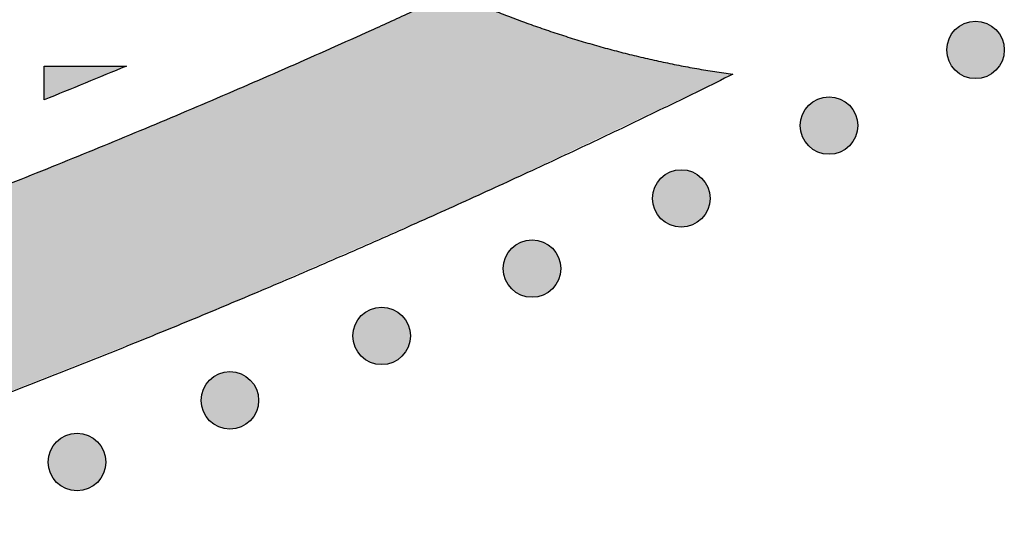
# Model space of a CAD drawing. Header units: millimetres. Extents: x -3873 to -97, y 912 to 4165.
# Tile 159 of 256: x -3134 to -3073, y 948 to 979. Entities that reach past the tile are written whole.
import ezdxf

# ---------------------------------------------------------------- set-up
doc = ezdxf.new("R2010")
doc.units = ezdxf.units.MM
doc.layers.add('pattern', color=7, linetype='Continuous', true_color=0x000000)

msp = doc.modelspace()

# ---------------------------------------------------------------- hatches: boundary and pattern name
at = {"layer": 'pattern'}
for points in [[(-3155.838, 947.787), (-3155.137, 948.641), (-3154.458, 949.515), (-3153.801, 950.409), (-3153.167, 951.323), (-3152.558, 952.255), (-3151.973, 953.204), (-3151.413, 954.169), (-3150.879, 955.15), (-3150.373, 956.144), (-3149.893, 957.152), (-3149.441, 958.172), (-3149.017, 959.203), (-3148.622, 960.243), (-3148.256, 961.292), (-3147.919, 962.348), (-3147.61, 963.41), (-3137.279, 967.317), (-3127.031, 971.441), (-3116.871, 975.78), (-3106.807, 980.329), (-3105.779, 979.873), (-3104.743, 979.435), (-3103.698, 979.015), (-3102.644, 978.613), (-3101.583, 978.23), (-3100.515, 977.866), (-3099.44, 977.522), (-3098.359, 977.196), (-3097.272, 976.89), (-3096.18, 976.604), (-3095.083, 976.338), (-3093.982, 976.091), (-3092.878, 975.865), (-3091.771, 975.658), (-3090.661, 975.472), (-3089.549, 975.305), (-3105.763, 967.602), (-3122.234, 960.439), (-3138.935, 953.831)], [(-3075.837, 975.557), (-3075.809, 975.529), (-3075.78, 975.502), (-3075.75, 975.476), (-3075.72, 975.449), (-3075.688, 975.423), (-3075.656, 975.398), (-3075.622, 975.374), (-3075.588, 975.35), (-3075.553, 975.326), (-3075.517, 975.303), (-3075.481, 975.281), (-3075.444, 975.26), (-3075.406, 975.24), (-3075.367, 975.22), (-3075.328, 975.201), (-3075.287, 975.183), (-3075.247, 975.166), (-3075.205, 975.15), (-3075.163, 975.135), (-3075.121, 975.121), (-3075.078, 975.108), (-3075.034, 975.096), (-3074.991, 975.085), (-3074.946, 975.075), (-3074.902, 975.066), (-3074.857, 975.059), (-3074.811, 975.052), (-3074.766, 975.047), (-3074.72, 975.043), (-3074.675, 975.04), (-3074.629, 975.038), (-3074.583, 975.037), (-3074.537, 975.038), (-3074.491, 975.04), (-3074.445, 975.043), (-3074.399, 975.047), (-3074.354, 975.052), (-3074.309, 975.059), (-3074.264, 975.066), (-3074.219, 975.075), (-3074.175, 975.085), (-3074.131, 975.096), (-3074.087, 975.108), (-3074.044, 975.121), (-3074.002, 975.135), (-3073.96, 975.15), (-3073.919, 975.166), (-3073.878, 975.183), (-3073.838, 975.201), (-3073.798, 975.22), (-3073.76, 975.24), (-3073.722, 975.26), (-3073.684, 975.282), (-3073.648, 975.304), (-3073.612, 975.326), (-3073.577, 975.35), (-3073.543, 975.374), (-3073.51, 975.398), (-3073.478, 975.424), (-3073.446, 975.449), (-3073.415, 975.476), (-3073.385, 975.502), (-3073.356, 975.53), (-3073.328, 975.557), (-3073.301, 975.585), (-3073.273, 975.614), (-3073.247, 975.644), (-3073.22, 975.675), (-3073.195, 975.707), (-3073.169, 975.739), (-3073.145, 975.772), (-3073.121, 975.806), (-3073.097, 975.841), (-3073.075, 975.877), (-3073.053, 975.914), (-3073.031, 975.951), (-3073.011, 975.989), (-3072.991, 976.028), (-3072.972, 976.067), (-3072.954, 976.107), (-3072.937, 976.148), (-3072.921, 976.189), (-3072.906, 976.231), (-3072.892, 976.274), (-3072.879, 976.317), (-3072.867, 976.36), (-3072.856, 976.404), (-3072.846, 976.448), (-3072.837, 976.493), (-3072.83, 976.538), (-3072.823, 976.583), (-3072.818, 976.629), (-3072.814, 976.674), (-3072.811, 976.72), (-3072.809, 976.766), (-3072.809, 976.812), (-3072.809, 976.858), (-3072.811, 976.904), (-3072.814, 976.949), (-3072.818, 976.995), (-3072.823, 977.04), (-3072.83, 977.086), (-3072.837, 977.131), (-3072.846, 977.175), (-3072.856, 977.22), (-3072.867, 977.264), (-3072.879, 977.307), (-3072.892, 977.35), (-3072.906, 977.392), (-3072.921, 977.434), (-3072.938, 977.476), (-3072.955, 977.516), (-3072.972, 977.557), (-3072.991, 977.596), (-3073.011, 977.635), (-3073.032, 977.673), (-3073.053, 977.71), (-3073.075, 977.746), (-3073.098, 977.782), (-3073.121, 977.817), (-3073.145, 977.851), (-3073.17, 977.885), (-3073.195, 977.917), (-3073.221, 977.949), (-3073.247, 977.979), (-3073.274, 978.009), (-3073.301, 978.038), (-3073.328, 978.066), (-3073.356, 978.094), (-3073.386, 978.121), (-3073.415, 978.148), (-3073.446, 978.174), (-3073.478, 978.2), (-3073.51, 978.225), (-3073.543, 978.25), (-3073.578, 978.274), (-3073.613, 978.297), (-3073.648, 978.32), (-3073.685, 978.342), (-3073.722, 978.363), (-3073.76, 978.384), (-3073.799, 978.403), (-3073.838, 978.422), (-3073.878, 978.44), (-3073.919, 978.457), (-3073.96, 978.473), (-3074.002, 978.488), (-3074.045, 978.502), (-3074.088, 978.515), (-3074.131, 978.528), (-3074.175, 978.538), (-3074.219, 978.548), (-3074.264, 978.557), (-3074.309, 978.565), (-3074.354, 978.571), (-3074.4, 978.576), (-3074.445, 978.581), (-3074.491, 978.584), (-3074.537, 978.585), (-3074.583, 978.586), (-3074.629, 978.585), (-3074.675, 978.584), (-3074.721, 978.581), (-3074.766, 978.576), (-3074.812, 978.571), (-3074.857, 978.565), (-3074.902, 978.557), (-3074.947, 978.548), (-3074.991, 978.538), (-3075.035, 978.527), (-3075.078, 978.515), (-3075.121, 978.502), (-3075.164, 978.488), (-3075.206, 978.473), (-3075.247, 978.457), (-3075.288, 978.44), (-3075.328, 978.422), (-3075.367, 978.403), (-3075.406, 978.383), (-3075.444, 978.363), (-3075.481, 978.342), (-3075.518, 978.32), (-3075.553, 978.297), (-3075.588, 978.274), (-3075.622, 978.249), (-3075.656, 978.225), (-3075.688, 978.2), (-3075.72, 978.174), (-3075.751, 978.148), (-3075.78, 978.121), (-3075.809, 978.094), (-3075.838, 978.066), (-3075.865, 978.038), (-3075.892, 978.009), (-3075.919, 977.979), (-3075.945, 977.948), (-3075.971, 977.917), (-3075.996, 977.884), (-3076.021, 977.851), (-3076.045, 977.817), (-3076.068, 977.782), (-3076.091, 977.746), (-3076.113, 977.71), (-3076.134, 977.672), (-3076.155, 977.634), (-3076.175, 977.596), (-3076.193, 977.556), (-3076.211, 977.516), (-3076.228, 977.475), (-3076.244, 977.434), (-3076.26, 977.392), (-3076.274, 977.35), (-3076.287, 977.307), (-3076.299, 977.263), (-3076.31, 977.219), (-3076.32, 977.175), (-3076.328, 977.13), (-3076.336, 977.085), (-3076.342, 977.04), (-3076.348, 976.995), (-3076.352, 976.949), (-3076.355, 976.903), (-3076.357, 976.857), (-3076.357, 976.811), (-3076.357, 976.766), (-3076.355, 976.72), (-3076.352, 976.674), (-3076.348, 976.628), (-3076.342, 976.583), (-3076.336, 976.538), (-3076.328, 976.493), (-3076.319, 976.448), (-3076.31, 976.404), (-3076.299, 976.36), (-3076.287, 976.316), (-3076.274, 976.273), (-3076.259, 976.231), (-3076.244, 976.189), (-3076.228, 976.148), (-3076.211, 976.107), (-3076.193, 976.067), (-3076.174, 976.027), (-3076.155, 975.989), (-3076.134, 975.951), (-3076.113, 975.913), (-3076.091, 975.877), (-3076.068, 975.841), (-3076.045, 975.806), (-3076.021, 975.772), (-3075.996, 975.739), (-3075.971, 975.706), (-3075.945, 975.675), (-3075.919, 975.644), (-3075.892, 975.614), (-3075.865, 975.585)], [(-3132.007, 973.722), (-3132.007, 975.814), (-3126.934, 975.815)], [(-3084.866, 970.89), (-3084.838, 970.862), (-3084.809, 970.835), (-3084.779, 970.809), (-3084.748, 970.782), (-3084.717, 970.757), (-3084.684, 970.731), (-3084.651, 970.707), (-3084.617, 970.683), (-3084.582, 970.659), (-3084.546, 970.636), (-3084.51, 970.614), (-3084.472, 970.593), (-3084.434, 970.573), (-3084.396, 970.553), (-3084.356, 970.534), (-3084.316, 970.516), (-3084.275, 970.499), (-3084.234, 970.483), (-3084.192, 970.468), (-3084.15, 970.454), (-3084.107, 970.441), (-3084.063, 970.429), (-3084.019, 970.418), (-3083.975, 970.408), (-3083.93, 970.399), (-3083.885, 970.392), (-3083.84, 970.385), (-3083.795, 970.38), (-3083.749, 970.376), (-3083.703, 970.373), (-3083.657, 970.371), (-3083.611, 970.37), (-3083.565, 970.371), (-3083.52, 970.373), (-3083.474, 970.376), (-3083.428, 970.38), (-3083.383, 970.385), (-3083.337, 970.392), (-3083.292, 970.399), (-3083.248, 970.408), (-3083.204, 970.418), (-3083.16, 970.429), (-3083.116, 970.441), (-3083.073, 970.454), (-3083.031, 970.468), (-3082.989, 970.483), (-3082.947, 970.499), (-3082.907, 970.516), (-3082.867, 970.534), (-3082.827, 970.553), (-3082.788, 970.573), (-3082.75, 970.593), (-3082.713, 970.615), (-3082.677, 970.637), (-3082.641, 970.659), (-3082.606, 970.683), (-3082.572, 970.707), (-3082.539, 970.731), (-3082.506, 970.757), (-3082.475, 970.782), (-3082.444, 970.809), (-3082.414, 970.835), (-3082.385, 970.863), (-3082.357, 970.89), (-3082.329, 970.918), (-3082.302, 970.947), (-3082.275, 970.977), (-3082.249, 971.008), (-3082.223, 971.04), (-3082.198, 971.072), (-3082.174, 971.105), (-3082.149, 971.139), (-3082.126, 971.174), (-3082.103, 971.21), (-3082.081, 971.247), (-3082.06, 971.284), (-3082.04, 971.322), (-3082.02, 971.361), (-3082.001, 971.4), (-3081.983, 971.44), (-3081.966, 971.481), (-3081.95, 971.522), (-3081.935, 971.564), (-3081.921, 971.607), (-3081.908, 971.65), (-3081.896, 971.693), (-3081.885, 971.737), (-3081.875, 971.781), (-3081.866, 971.826), (-3081.858, 971.871), (-3081.852, 971.916), (-3081.847, 971.962), (-3081.843, 972.007), (-3081.84, 972.053), (-3081.838, 972.099), (-3081.837, 972.145), (-3081.838, 972.191), (-3081.84, 972.237), (-3081.843, 972.282), (-3081.847, 972.328), (-3081.852, 972.374), (-3081.859, 972.419), (-3081.866, 972.464), (-3081.875, 972.508), (-3081.885, 972.553), (-3081.896, 972.597), (-3081.908, 972.64), (-3081.921, 972.683), (-3081.935, 972.725), (-3081.95, 972.767), (-3081.966, 972.809), (-3081.983, 972.85), (-3082.001, 972.89), (-3082.02, 972.929), (-3082.04, 972.968), (-3082.06, 973.006), (-3082.081, 973.043), (-3082.103, 973.08), (-3082.126, 973.115), (-3082.15, 973.15), (-3082.174, 973.184), (-3082.198, 973.218), (-3082.224, 973.25), (-3082.249, 973.282), (-3082.276, 973.312), (-3082.302, 973.342), (-3082.329, 973.371), (-3082.357, 973.399), (-3082.385, 973.427), (-3082.414, 973.454), (-3082.444, 973.481), (-3082.475, 973.507), (-3082.506, 973.533), (-3082.539, 973.558), (-3082.572, 973.583), (-3082.606, 973.607), (-3082.641, 973.63), (-3082.677, 973.653), (-3082.713, 973.675), (-3082.751, 973.696), (-3082.789, 973.717), (-3082.827, 973.736), (-3082.867, 973.755), (-3082.907, 973.773), (-3082.948, 973.79), (-3082.989, 973.806), (-3083.031, 973.821), (-3083.073, 973.835), (-3083.116, 973.848), (-3083.16, 973.861), (-3083.204, 973.871), (-3083.248, 973.881), (-3083.293, 973.89), (-3083.338, 973.898), (-3083.383, 973.904), (-3083.428, 973.909), (-3083.474, 973.914), (-3083.52, 973.917), (-3083.566, 973.918), (-3083.612, 973.919), (-3083.658, 973.918), (-3083.703, 973.917), (-3083.749, 973.914), (-3083.795, 973.909), (-3083.84, 973.904), (-3083.886, 973.898), (-3083.931, 973.89), (-3083.975, 973.881), (-3084.02, 973.871), (-3084.063, 973.86), (-3084.107, 973.848), (-3084.15, 973.835), (-3084.192, 973.821), (-3084.234, 973.806), (-3084.276, 973.79), (-3084.316, 973.773), (-3084.356, 973.755), (-3084.396, 973.736), (-3084.435, 973.717), (-3084.473, 973.696), (-3084.51, 973.675), (-3084.546, 973.653), (-3084.582, 973.63), (-3084.617, 973.607), (-3084.651, 973.582), (-3084.684, 973.558), (-3084.717, 973.533), (-3084.748, 973.507), (-3084.779, 973.481), (-3084.809, 973.454), (-3084.838, 973.427), (-3084.866, 973.399), (-3084.894, 973.371), (-3084.921, 973.342), (-3084.948, 973.312), (-3084.974, 973.281), (-3085, 973.25), (-3085.025, 973.217), (-3085.05, 973.184), (-3085.074, 973.15), (-3085.097, 973.115), (-3085.12, 973.079), (-3085.142, 973.043), (-3085.163, 973.006), (-3085.184, 972.967), (-3085.203, 972.929), (-3085.222, 972.889), (-3085.24, 972.849), (-3085.257, 972.808), (-3085.273, 972.767), (-3085.288, 972.725), (-3085.302, 972.683), (-3085.315, 972.64), (-3085.327, 972.596), (-3085.338, 972.552), (-3085.348, 972.508), (-3085.357, 972.463), (-3085.365, 972.418), (-3085.371, 972.373), (-3085.376, 972.328), (-3085.381, 972.282), (-3085.383, 972.236), (-3085.385, 972.19), (-3085.386, 972.145), (-3085.385, 972.099), (-3085.383, 972.053), (-3085.38, 972.007), (-3085.376, 971.961), (-3085.371, 971.916), (-3085.365, 971.871), (-3085.357, 971.826), (-3085.348, 971.781), (-3085.338, 971.737), (-3085.327, 971.693), (-3085.315, 971.649), (-3085.302, 971.606), (-3085.288, 971.564), (-3085.273, 971.522), (-3085.257, 971.481), (-3085.24, 971.44), (-3085.222, 971.4), (-3085.203, 971.36), (-3085.183, 971.322), (-3085.163, 971.284), (-3085.142, 971.246), (-3085.12, 971.21), (-3085.097, 971.174), (-3085.073, 971.139), (-3085.049, 971.105), (-3085.025, 971.072), (-3084.999, 971.039), (-3084.974, 971.008), (-3084.947, 970.977), (-3084.921, 970.947), (-3084.894, 970.918)], [(-3093.98, 966.393), (-3093.952, 966.365), (-3093.923, 966.338), (-3093.893, 966.311), (-3093.863, 966.285), (-3093.831, 966.259), (-3093.799, 966.234), (-3093.765, 966.209), (-3093.731, 966.185), (-3093.696, 966.162), (-3093.661, 966.139), (-3093.624, 966.117), (-3093.587, 966.096), (-3093.549, 966.075), (-3093.51, 966.056), (-3093.471, 966.037), (-3093.43, 966.019), (-3093.39, 966.002), (-3093.348, 965.986), (-3093.306, 965.971), (-3093.264, 965.957), (-3093.221, 965.943), (-3093.178, 965.931), (-3093.134, 965.921), (-3093.089, 965.911), (-3093.045, 965.902), (-3093, 965.894), (-3092.954, 965.888), (-3092.909, 965.882), (-3092.863, 965.878), (-3092.818, 965.875), (-3092.772, 965.874), (-3092.726, 965.873), (-3092.68, 965.874), (-3092.634, 965.875), (-3092.588, 965.878), (-3092.543, 965.883), (-3092.497, 965.888), (-3092.452, 965.894), (-3092.407, 965.902), (-3092.362, 965.911), (-3092.318, 965.921), (-3092.274, 965.932), (-3092.231, 965.944), (-3092.188, 965.957), (-3092.145, 965.971), (-3092.103, 965.986), (-3092.062, 966.002), (-3092.021, 966.019), (-3091.981, 966.037), (-3091.942, 966.056), (-3091.903, 966.075), (-3091.865, 966.096), (-3091.828, 966.117), (-3091.791, 966.139), (-3091.755, 966.162), (-3091.72, 966.185), (-3091.686, 966.209), (-3091.653, 966.234), (-3091.621, 966.259), (-3091.589, 966.285), (-3091.558, 966.311), (-3091.528, 966.338), (-3091.499, 966.365), (-3091.471, 966.393), (-3091.444, 966.421), (-3091.416, 966.45), (-3091.39, 966.48), (-3091.364, 966.511), (-3091.338, 966.542), (-3091.313, 966.575), (-3091.288, 966.608), (-3091.264, 966.642), (-3091.24, 966.677), (-3091.218, 966.713), (-3091.196, 966.749), (-3091.174, 966.786), (-3091.154, 966.824), (-3091.134, 966.863), (-3091.115, 966.903), (-3091.097, 966.943), (-3091.08, 966.983), (-3091.064, 967.025), (-3091.049, 967.067), (-3091.035, 967.109), (-3091.022, 967.152), (-3091.01, 967.196), (-3090.999, 967.24), (-3090.989, 967.284), (-3090.98, 967.329), (-3090.973, 967.374), (-3090.966, 967.419), (-3090.961, 967.464), (-3090.957, 967.51), (-3090.954, 967.556), (-3090.952, 967.602), (-3090.952, 967.647), (-3090.952, 967.693), (-3090.954, 967.739), (-3090.957, 967.785), (-3090.961, 967.831), (-3090.966, 967.876), (-3090.973, 967.921), (-3090.981, 967.966), (-3090.989, 968.011), (-3090.999, 968.055), (-3091.01, 968.099), (-3091.022, 968.143), (-3091.035, 968.186), (-3091.049, 968.228), (-3091.064, 968.27), (-3091.081, 968.311), (-3091.098, 968.352), (-3091.116, 968.392), (-3091.134, 968.432), (-3091.154, 968.47), (-3091.175, 968.508), (-3091.196, 968.546), (-3091.218, 968.582), (-3091.241, 968.618), (-3091.264, 968.653), (-3091.288, 968.687), (-3091.313, 968.72), (-3091.338, 968.753), (-3091.364, 968.784), (-3091.39, 968.815), (-3091.417, 968.845), (-3091.444, 968.874), (-3091.471, 968.902), (-3091.5, 968.93), (-3091.529, 968.957), (-3091.558, 968.983), (-3091.589, 969.01), (-3091.621, 969.035), (-3091.653, 969.061), (-3091.687, 969.085), (-3091.721, 969.109), (-3091.756, 969.133), (-3091.791, 969.156), (-3091.828, 969.178), (-3091.865, 969.199), (-3091.903, 969.219), (-3091.942, 969.239), (-3091.981, 969.258), (-3092.021, 969.276), (-3092.062, 969.293), (-3092.103, 969.309), (-3092.145, 969.324), (-3092.188, 969.338), (-3092.231, 969.351), (-3092.274, 969.363), (-3092.318, 969.374), (-3092.362, 969.384), (-3092.407, 969.393), (-3092.452, 969.4), (-3092.497, 969.407), (-3092.543, 969.412), (-3092.588, 969.416), (-3092.634, 969.419), (-3092.68, 969.421), (-3092.726, 969.422), (-3092.772, 969.421), (-3092.818, 969.419), (-3092.864, 969.416), (-3092.909, 969.412), (-3092.955, 969.407), (-3093, 969.4), (-3093.045, 969.393), (-3093.09, 969.384), (-3093.134, 969.374), (-3093.178, 969.363), (-3093.221, 969.351), (-3093.264, 969.338), (-3093.307, 969.324), (-3093.349, 969.309), (-3093.39, 969.293), (-3093.431, 969.276), (-3093.471, 969.258), (-3093.51, 969.239), (-3093.549, 969.219), (-3093.587, 969.199), (-3093.624, 969.177), (-3093.661, 969.155), (-3093.696, 969.133), (-3093.731, 969.109), (-3093.766, 969.085), (-3093.799, 969.061), (-3093.831, 969.035), (-3093.863, 969.01), (-3093.894, 968.983), (-3093.923, 968.957), (-3093.952, 968.929), (-3093.981, 968.902), (-3094.008, 968.874), (-3094.035, 968.845), (-3094.062, 968.815), (-3094.088, 968.784), (-3094.114, 968.752), (-3094.139, 968.72), (-3094.164, 968.687), (-3094.188, 968.653), (-3094.211, 968.618), (-3094.234, 968.582), (-3094.256, 968.545), (-3094.277, 968.508), (-3094.298, 968.47), (-3094.318, 968.431), (-3094.336, 968.392), (-3094.354, 968.352), (-3094.371, 968.311), (-3094.387, 968.27), (-3094.403, 968.228), (-3094.417, 968.185), (-3094.43, 968.142), (-3094.442, 968.099), (-3094.453, 968.055), (-3094.463, 968.011), (-3094.471, 967.966), (-3094.479, 967.921), (-3094.485, 967.876), (-3094.491, 967.83), (-3094.495, 967.785), (-3094.498, 967.739), (-3094.5, 967.693), (-3094.5, 967.647), (-3094.5, 967.601), (-3094.498, 967.555), (-3094.495, 967.51), (-3094.491, 967.464), (-3094.485, 967.418), (-3094.479, 967.373), (-3094.471, 967.328), (-3094.463, 967.284), (-3094.453, 967.239), (-3094.442, 967.195), (-3094.43, 967.152), (-3094.417, 967.109), (-3094.402, 967.066), (-3094.387, 967.025), (-3094.371, 966.983), (-3094.354, 966.942), (-3094.336, 966.902), (-3094.317, 966.863), (-3094.298, 966.824), (-3094.277, 966.786), (-3094.256, 966.749), (-3094.234, 966.712), (-3094.211, 966.677), (-3094.188, 966.642), (-3094.164, 966.608), (-3094.139, 966.574), (-3094.114, 966.542), (-3094.088, 966.51), (-3094.062, 966.48), (-3094.035, 966.45), (-3094.008, 966.421)], [(-3103.177, 962.067), (-3103.149, 962.039), (-3103.12, 962.012), (-3103.09, 961.985), (-3103.059, 961.959), (-3103.028, 961.933), (-3102.995, 961.908), (-3102.962, 961.883), (-3102.928, 961.859), (-3102.893, 961.836), (-3102.857, 961.813), (-3102.821, 961.791), (-3102.784, 961.77), (-3102.746, 961.749), (-3102.707, 961.73), (-3102.667, 961.711), (-3102.627, 961.693), (-3102.587, 961.676), (-3102.545, 961.66), (-3102.503, 961.645), (-3102.461, 961.63), (-3102.418, 961.617), (-3102.374, 961.605), (-3102.331, 961.594), (-3102.286, 961.585), (-3102.242, 961.576), (-3102.197, 961.568), (-3102.151, 961.562), (-3102.106, 961.556), (-3102.06, 961.552), (-3102.014, 961.549), (-3101.969, 961.548), (-3101.923, 961.547), (-3101.877, 961.548), (-3101.831, 961.549), (-3101.785, 961.552), (-3101.739, 961.556), (-3101.694, 961.562), (-3101.649, 961.568), (-3101.604, 961.576), (-3101.559, 961.585), (-3101.515, 961.594), (-3101.471, 961.605), (-3101.427, 961.617), (-3101.384, 961.631), (-3101.342, 961.645), (-3101.3, 961.66), (-3101.259, 961.676), (-3101.218, 961.693), (-3101.178, 961.711), (-3101.138, 961.73), (-3101.1, 961.749), (-3101.062, 961.77), (-3101.024, 961.791), (-3100.988, 961.813), (-3100.952, 961.836), (-3100.917, 961.859), (-3100.883, 961.883), (-3100.85, 961.908), (-3100.817, 961.933), (-3100.786, 961.959), (-3100.755, 961.985), (-3100.725, 962.012), (-3100.696, 962.039), (-3100.668, 962.067), (-3100.641, 962.095), (-3100.613, 962.124), (-3100.587, 962.154), (-3100.56, 962.185), (-3100.535, 962.216), (-3100.509, 962.249), (-3100.485, 962.282), (-3100.461, 962.316), (-3100.437, 962.351), (-3100.415, 962.387), (-3100.393, 962.423), (-3100.371, 962.46), (-3100.351, 962.498), (-3100.331, 962.537), (-3100.312, 962.577), (-3100.294, 962.617), (-3100.277, 962.657), (-3100.261, 962.699), (-3100.246, 962.741), (-3100.232, 962.783), (-3100.219, 962.826), (-3100.207, 962.87), (-3100.196, 962.914), (-3100.186, 962.958), (-3100.177, 963.002), (-3100.17, 963.047), (-3100.163, 963.093), (-3100.158, 963.138), (-3100.154, 963.184), (-3100.151, 963.23), (-3100.149, 963.275), (-3100.148, 963.321), (-3100.149, 963.367), (-3100.151, 963.413), (-3100.154, 963.459), (-3100.158, 963.505), (-3100.163, 963.55), (-3100.17, 963.595), (-3100.177, 963.64), (-3100.186, 963.685), (-3100.196, 963.729), (-3100.207, 963.773), (-3100.219, 963.817), (-3100.232, 963.86), (-3100.246, 963.902), (-3100.261, 963.944), (-3100.277, 963.985), (-3100.294, 964.026), (-3100.312, 964.066), (-3100.331, 964.106), (-3100.351, 964.144), (-3100.371, 964.182), (-3100.393, 964.22), (-3100.415, 964.256), (-3100.437, 964.292), (-3100.461, 964.327), (-3100.485, 964.361), (-3100.51, 964.394), (-3100.535, 964.427), (-3100.561, 964.458), (-3100.587, 964.489), (-3100.614, 964.519), (-3100.641, 964.548), (-3100.668, 964.576), (-3100.696, 964.604), (-3100.725, 964.631), (-3100.755, 964.657), (-3100.786, 964.684), (-3100.818, 964.709), (-3100.85, 964.735), (-3100.883, 964.759), (-3100.918, 964.783), (-3100.952, 964.807), (-3100.988, 964.829), (-3101.025, 964.851), (-3101.062, 964.873), (-3101.1, 964.893), (-3101.139, 964.913), (-3101.178, 964.932), (-3101.218, 964.95), (-3101.259, 964.967), (-3101.3, 964.983), (-3101.342, 964.998), (-3101.385, 965.012), (-3101.428, 965.025), (-3101.471, 965.037), (-3101.515, 965.048), (-3101.559, 965.058), (-3101.604, 965.067), (-3101.649, 965.074), (-3101.694, 965.081), (-3101.74, 965.086), (-3101.785, 965.09), (-3101.831, 965.093), (-3101.877, 965.095), (-3101.923, 965.096), (-3101.969, 965.095), (-3102.015, 965.093), (-3102.061, 965.09), (-3102.106, 965.086), (-3102.152, 965.081), (-3102.197, 965.074), (-3102.242, 965.067), (-3102.286, 965.058), (-3102.331, 965.048), (-3102.375, 965.037), (-3102.418, 965.025), (-3102.461, 965.012), (-3102.504, 964.998), (-3102.546, 964.983), (-3102.587, 964.967), (-3102.628, 964.95), (-3102.668, 964.932), (-3102.707, 964.913), (-3102.746, 964.893), (-3102.784, 964.873), (-3102.821, 964.851), (-3102.858, 964.829), (-3102.893, 964.807), (-3102.928, 964.783), (-3102.962, 964.759), (-3102.996, 964.734), (-3103.028, 964.709), (-3103.06, 964.683), (-3103.09, 964.657), (-3103.12, 964.63), (-3103.149, 964.603), (-3103.178, 964.576), (-3103.205, 964.548), (-3103.232, 964.519), (-3103.259, 964.489), (-3103.285, 964.458), (-3103.311, 964.426), (-3103.336, 964.394), (-3103.361, 964.361), (-3103.385, 964.327), (-3103.408, 964.292), (-3103.431, 964.256), (-3103.453, 964.219), (-3103.474, 964.182), (-3103.495, 964.144), (-3103.514, 964.105), (-3103.533, 964.066), (-3103.551, 964.026), (-3103.568, 963.985), (-3103.584, 963.944), (-3103.599, 963.902), (-3103.614, 963.859), (-3103.627, 963.816), (-3103.639, 963.773), (-3103.65, 963.729), (-3103.659, 963.685), (-3103.668, 963.64), (-3103.676, 963.595), (-3103.682, 963.55), (-3103.688, 963.504), (-3103.692, 963.459), (-3103.695, 963.413), (-3103.696, 963.367), (-3103.697, 963.321), (-3103.696, 963.275), (-3103.695, 963.229), (-3103.692, 963.184), (-3103.688, 963.138), (-3103.682, 963.092), (-3103.676, 963.047), (-3103.668, 963.002), (-3103.659, 962.958), (-3103.65, 962.913), (-3103.639, 962.869), (-3103.627, 962.826), (-3103.613, 962.783), (-3103.599, 962.74), (-3103.584, 962.698), (-3103.568, 962.657), (-3103.551, 962.616), (-3103.533, 962.576), (-3103.514, 962.537), (-3103.495, 962.498), (-3103.474, 962.46), (-3103.453, 962.423), (-3103.431, 962.386), (-3103.408, 962.351), (-3103.385, 962.316), (-3103.361, 962.282), (-3103.336, 962.248), (-3103.311, 962.216), (-3103.285, 962.184), (-3103.259, 962.154), (-3103.232, 962.124), (-3103.205, 962.095)], [(-3112.453, 957.913), (-3112.425, 957.886), (-3112.396, 957.858), (-3112.366, 957.832), (-3112.336, 957.806), (-3112.304, 957.78), (-3112.272, 957.755), (-3112.238, 957.73), (-3112.204, 957.706), (-3112.169, 957.682), (-3112.134, 957.66), (-3112.097, 957.638), (-3112.06, 957.616), (-3112.022, 957.596), (-3111.983, 957.576), (-3111.944, 957.557), (-3111.904, 957.539), (-3111.863, 957.522), (-3111.821, 957.506), (-3111.78, 957.491), (-3111.737, 957.477), (-3111.694, 957.464), (-3111.651, 957.452), (-3111.607, 957.441), (-3111.562, 957.431), (-3111.518, 957.422), (-3111.473, 957.415), (-3111.428, 957.408), (-3111.382, 957.403), (-3111.336, 957.399), (-3111.291, 957.396), (-3111.245, 957.394), (-3111.199, 957.394), (-3111.153, 957.394), (-3111.107, 957.396), (-3111.061, 957.399), (-3111.016, 957.403), (-3110.97, 957.408), (-3110.925, 957.415), (-3110.88, 957.422), (-3110.835, 957.431), (-3110.791, 957.441), (-3110.747, 957.452), (-3110.704, 957.464), (-3110.661, 957.477), (-3110.618, 957.491), (-3110.576, 957.506), (-3110.535, 957.523), (-3110.494, 957.54), (-3110.454, 957.558), (-3110.415, 957.576), (-3110.376, 957.596), (-3110.338, 957.617), (-3110.301, 957.638), (-3110.264, 957.66), (-3110.228, 957.683), (-3110.193, 957.706), (-3110.159, 957.73), (-3110.126, 957.755), (-3110.094, 957.78), (-3110.062, 957.806), (-3110.031, 957.832), (-3110.001, 957.859), (-3109.972, 957.886), (-3109.944, 957.913), (-3109.917, 957.942), (-3109.89, 957.971), (-3109.863, 958), (-3109.837, 958.031), (-3109.811, 958.063), (-3109.786, 958.095), (-3109.761, 958.129), (-3109.737, 958.163), (-3109.713, 958.198), (-3109.691, 958.233), (-3109.669, 958.27), (-3109.647, 958.307), (-3109.627, 958.345), (-3109.607, 958.384), (-3109.588, 958.423), (-3109.571, 958.463), (-3109.553, 958.504), (-3109.537, 958.545), (-3109.522, 958.587), (-3109.508, 958.63), (-3109.495, 958.673), (-3109.483, 958.716), (-3109.472, 958.76), (-3109.462, 958.804), (-3109.453, 958.849), (-3109.446, 958.894), (-3109.439, 958.939), (-3109.434, 958.985), (-3109.43, 959.03), (-3109.427, 959.076), (-3109.425, 959.122), (-3109.425, 959.168), (-3109.425, 959.214), (-3109.427, 959.26), (-3109.43, 959.306), (-3109.434, 959.351), (-3109.439, 959.397), (-3109.446, 959.442), (-3109.454, 959.487), (-3109.462, 959.532), (-3109.472, 959.576), (-3109.483, 959.62), (-3109.495, 959.663), (-3109.508, 959.706), (-3109.522, 959.749), (-3109.538, 959.791), (-3109.554, 959.832), (-3109.571, 959.873), (-3109.589, 959.913), (-3109.607, 959.952), (-3109.627, 959.991), (-3109.648, 960.029), (-3109.669, 960.066), (-3109.691, 960.103), (-3109.714, 960.138), (-3109.737, 960.173), (-3109.761, 960.207), (-3109.786, 960.241), (-3109.811, 960.273), (-3109.837, 960.305), (-3109.863, 960.336), (-3109.89, 960.365), (-3109.917, 960.394), (-3109.944, 960.423), (-3109.973, 960.45), (-3110.002, 960.477), (-3110.031, 960.504), (-3110.062, 960.53), (-3110.094, 960.556), (-3110.126, 960.581), (-3110.16, 960.606), (-3110.194, 960.63), (-3110.229, 960.653), (-3110.264, 960.676), (-3110.301, 960.698), (-3110.338, 960.719), (-3110.376, 960.74), (-3110.415, 960.76), (-3110.454, 960.778), (-3110.494, 960.796), (-3110.535, 960.813), (-3110.576, 960.829), (-3110.618, 960.845), (-3110.661, 960.859), (-3110.704, 960.872), (-3110.747, 960.884), (-3110.791, 960.895), (-3110.836, 960.905), (-3110.88, 960.913), (-3110.925, 960.921), (-3110.97, 960.927), (-3111.016, 960.933), (-3111.061, 960.937), (-3111.107, 960.94), (-3111.153, 960.942), (-3111.199, 960.942), (-3111.245, 960.942), (-3111.291, 960.94), (-3111.337, 960.937), (-3111.382, 960.933), (-3111.428, 960.927), (-3111.473, 960.921), (-3111.518, 960.913), (-3111.563, 960.905), (-3111.607, 960.895), (-3111.651, 960.884), (-3111.694, 960.872), (-3111.737, 960.859), (-3111.78, 960.844), (-3111.822, 960.829), (-3111.863, 960.813), (-3111.904, 960.796), (-3111.944, 960.778), (-3111.983, 960.759), (-3112.022, 960.74), (-3112.06, 960.719), (-3112.097, 960.698), (-3112.134, 960.676), (-3112.17, 960.653), (-3112.204, 960.63), (-3112.239, 960.606), (-3112.272, 960.581), (-3112.304, 960.556), (-3112.336, 960.53), (-3112.367, 960.504), (-3112.396, 960.477), (-3112.426, 960.45), (-3112.454, 960.422), (-3112.481, 960.394), (-3112.508, 960.365), (-3112.535, 960.335), (-3112.561, 960.305), (-3112.587, 960.273), (-3112.612, 960.241), (-3112.637, 960.207), (-3112.661, 960.173), (-3112.684, 960.138), (-3112.707, 960.103), (-3112.729, 960.066), (-3112.75, 960.029), (-3112.771, 959.991), (-3112.791, 959.952), (-3112.809, 959.913), (-3112.827, 959.872), (-3112.844, 959.832), (-3112.86, 959.79), (-3112.876, 959.748), (-3112.89, 959.706), (-3112.903, 959.663), (-3112.915, 959.62), (-3112.926, 959.576), (-3112.936, 959.531), (-3112.944, 959.487), (-3112.952, 959.442), (-3112.958, 959.396), (-3112.964, 959.351), (-3112.968, 959.305), (-3112.971, 959.26), (-3112.973, 959.214), (-3112.973, 959.168), (-3112.973, 959.122), (-3112.971, 959.076), (-3112.968, 959.03), (-3112.964, 958.984), (-3112.958, 958.939), (-3112.952, 958.894), (-3112.944, 958.849), (-3112.936, 958.804), (-3112.926, 958.76), (-3112.915, 958.716), (-3112.903, 958.673), (-3112.89, 958.63), (-3112.875, 958.587), (-3112.86, 958.545), (-3112.844, 958.504), (-3112.827, 958.463), (-3112.809, 958.423), (-3112.79, 958.384), (-3112.771, 958.345), (-3112.75, 958.307), (-3112.729, 958.27), (-3112.707, 958.233), (-3112.684, 958.197), (-3112.661, 958.162), (-3112.637, 958.128), (-3112.612, 958.095), (-3112.587, 958.063), (-3112.561, 958.031), (-3112.535, 958), (-3112.508, 957.97), (-3112.481, 957.941)], [(-3121.806, 953.934), (-3121.778, 953.906), (-3121.748, 953.879), (-3121.719, 953.853), (-3121.688, 953.826), (-3121.656, 953.801), (-3121.624, 953.775), (-3121.591, 953.751), (-3121.556, 953.727), (-3121.521, 953.703), (-3121.486, 953.681), (-3121.449, 953.658), (-3121.412, 953.637), (-3121.374, 953.617), (-3121.335, 953.597), (-3121.296, 953.578), (-3121.256, 953.56), (-3121.215, 953.543), (-3121.174, 953.527), (-3121.132, 953.512), (-3121.089, 953.498), (-3121.046, 953.485), (-3121.003, 953.473), (-3120.959, 953.462), (-3120.915, 953.452), (-3120.87, 953.443), (-3120.825, 953.436), (-3120.78, 953.429), (-3120.734, 953.424), (-3120.689, 953.42), (-3120.643, 953.417), (-3120.597, 953.415), (-3120.551, 953.414), (-3120.505, 953.415), (-3120.459, 953.417), (-3120.413, 953.42), (-3120.368, 953.424), (-3120.322, 953.429), (-3120.277, 953.436), (-3120.232, 953.443), (-3120.187, 953.452), (-3120.143, 953.462), (-3120.099, 953.473), (-3120.056, 953.485), (-3120.013, 953.498), (-3119.97, 953.512), (-3119.928, 953.527), (-3119.887, 953.543), (-3119.846, 953.56), (-3119.806, 953.578), (-3119.767, 953.597), (-3119.728, 953.617), (-3119.69, 953.637), (-3119.653, 953.659), (-3119.616, 953.681), (-3119.581, 953.703), (-3119.546, 953.727), (-3119.512, 953.751), (-3119.478, 953.776), (-3119.446, 953.801), (-3119.414, 953.827), (-3119.383, 953.853), (-3119.354, 953.88), (-3119.325, 953.907), (-3119.296, 953.934), (-3119.269, 953.962), (-3119.242, 953.991), (-3119.215, 954.021), (-3119.189, 954.052), (-3119.163, 954.084), (-3119.138, 954.116), (-3119.113, 954.149), (-3119.089, 954.183), (-3119.066, 954.218), (-3119.043, 954.254), (-3119.021, 954.291), (-3119, 954.328), (-3118.979, 954.366), (-3118.96, 954.405), (-3118.941, 954.444), (-3118.923, 954.484), (-3118.906, 954.525), (-3118.89, 954.566), (-3118.875, 954.608), (-3118.86, 954.651), (-3118.847, 954.694), (-3118.835, 954.737), (-3118.824, 954.781), (-3118.814, 954.825), (-3118.806, 954.87), (-3118.798, 954.915), (-3118.792, 954.96), (-3118.786, 955.006), (-3118.782, 955.051), (-3118.779, 955.097), (-3118.777, 955.143), (-3118.777, 955.189), (-3118.777, 955.235), (-3118.779, 955.281), (-3118.782, 955.326), (-3118.786, 955.372), (-3118.792, 955.418), (-3118.798, 955.463), (-3118.806, 955.508), (-3118.815, 955.552), (-3118.824, 955.597), (-3118.835, 955.641), (-3118.847, 955.684), (-3118.86, 955.727), (-3118.875, 955.77), (-3118.89, 955.811), (-3118.906, 955.853), (-3118.923, 955.894), (-3118.941, 955.934), (-3118.96, 955.973), (-3118.979, 956.012), (-3119, 956.05), (-3119.021, 956.087), (-3119.043, 956.124), (-3119.066, 956.159), (-3119.089, 956.194), (-3119.113, 956.228), (-3119.138, 956.262), (-3119.163, 956.294), (-3119.189, 956.326), (-3119.215, 956.356), (-3119.242, 956.386), (-3119.269, 956.415), (-3119.297, 956.443), (-3119.325, 956.471), (-3119.354, 956.498), (-3119.384, 956.525), (-3119.414, 956.551), (-3119.446, 956.577), (-3119.478, 956.602), (-3119.512, 956.627), (-3119.546, 956.651), (-3119.581, 956.674), (-3119.617, 956.697), (-3119.653, 956.719), (-3119.69, 956.74), (-3119.728, 956.761), (-3119.767, 956.78), (-3119.806, 956.799), (-3119.847, 956.817), (-3119.887, 956.834), (-3119.929, 956.85), (-3119.971, 956.865), (-3120.013, 956.879), (-3120.056, 956.893), (-3120.1, 956.905), (-3120.143, 956.916), (-3120.188, 956.925), (-3120.232, 956.934), (-3120.277, 956.942), (-3120.323, 956.948), (-3120.368, 956.954), (-3120.414, 956.958), (-3120.459, 956.961), (-3120.505, 956.962), (-3120.551, 956.963), (-3120.597, 956.962), (-3120.643, 956.961), (-3120.689, 956.958), (-3120.735, 956.954), (-3120.78, 956.948), (-3120.825, 956.942), (-3120.87, 956.934), (-3120.915, 956.925), (-3120.959, 956.915), (-3121.003, 956.905), (-3121.047, 956.892), (-3121.09, 956.879), (-3121.132, 956.865), (-3121.174, 956.85), (-3121.215, 956.834), (-3121.256, 956.817), (-3121.296, 956.799), (-3121.336, 956.78), (-3121.374, 956.761), (-3121.412, 956.74), (-3121.45, 956.719), (-3121.486, 956.697), (-3121.522, 956.674), (-3121.557, 956.651), (-3121.591, 956.627), (-3121.624, 956.602), (-3121.656, 956.577), (-3121.688, 956.551), (-3121.719, 956.525), (-3121.749, 956.498), (-3121.778, 956.471), (-3121.806, 956.443), (-3121.833, 956.415), (-3121.861, 956.386), (-3121.887, 956.356), (-3121.914, 956.325), (-3121.939, 956.294), (-3121.965, 956.261), (-3121.989, 956.228), (-3122.013, 956.194), (-3122.037, 956.159), (-3122.059, 956.123), (-3122.081, 956.087), (-3122.103, 956.05), (-3122.123, 956.012), (-3122.143, 955.973), (-3122.162, 955.933), (-3122.18, 955.893), (-3122.197, 955.853), (-3122.213, 955.811), (-3122.228, 955.769), (-3122.242, 955.727), (-3122.255, 955.684), (-3122.267, 955.64), (-3122.278, 955.596), (-3122.288, 955.552), (-3122.297, 955.507), (-3122.304, 955.463), (-3122.311, 955.417), (-3122.316, 955.372), (-3122.32, 955.326), (-3122.323, 955.28), (-3122.325, 955.235), (-3122.325, 955.189), (-3122.325, 955.143), (-3122.323, 955.097), (-3122.32, 955.051), (-3122.316, 955.005), (-3122.311, 954.96), (-3122.304, 954.915), (-3122.297, 954.87), (-3122.288, 954.825), (-3122.278, 954.781), (-3122.267, 954.737), (-3122.255, 954.693), (-3122.242, 954.65), (-3122.228, 954.608), (-3122.213, 954.566), (-3122.196, 954.525), (-3122.179, 954.484), (-3122.162, 954.444), (-3122.143, 954.404), (-3122.123, 954.366), (-3122.103, 954.328), (-3122.081, 954.29), (-3122.059, 954.254), (-3122.036, 954.218), (-3122.013, 954.183), (-3121.989, 954.149), (-3121.964, 954.116), (-3121.939, 954.083), (-3121.913, 954.052), (-3121.887, 954.021), (-3121.86, 953.991), (-3121.833, 953.962)], [(-3131.231, 950.13), (-3131.203, 950.103), (-3131.173, 950.076), (-3131.144, 950.049), (-3131.113, 950.023), (-3131.081, 949.997), (-3131.049, 949.972), (-3131.016, 949.947), (-3130.981, 949.923), (-3130.946, 949.9), (-3130.911, 949.877), (-3130.874, 949.855), (-3130.837, 949.834), (-3130.799, 949.813), (-3130.76, 949.793), (-3130.721, 949.775), (-3130.681, 949.757), (-3130.64, 949.74), (-3130.599, 949.724), (-3130.557, 949.708), (-3130.514, 949.694), (-3130.471, 949.681), (-3130.428, 949.669), (-3130.384, 949.658), (-3130.34, 949.648), (-3130.295, 949.64), (-3130.25, 949.632), (-3130.205, 949.626), (-3130.159, 949.62), (-3130.114, 949.616), (-3130.068, 949.613), (-3130.022, 949.611), (-3129.976, 949.611), (-3129.93, 949.611), (-3129.884, 949.613), (-3129.838, 949.616), (-3129.793, 949.62), (-3129.747, 949.626), (-3129.702, 949.632), (-3129.657, 949.64), (-3129.612, 949.649), (-3129.568, 949.658), (-3129.524, 949.669), (-3129.481, 949.681), (-3129.438, 949.694), (-3129.395, 949.709), (-3129.353, 949.724), (-3129.312, 949.74), (-3129.271, 949.757), (-3129.231, 949.775), (-3129.192, 949.794), (-3129.153, 949.813), (-3129.115, 949.834), (-3129.078, 949.855), (-3129.041, 949.877), (-3129.006, 949.9), (-3128.971, 949.923), (-3128.937, 949.947), (-3128.903, 949.972), (-3128.871, 949.997), (-3128.839, 950.023), (-3128.808, 950.049), (-3128.779, 950.076), (-3128.75, 950.103), (-3128.721, 950.131), (-3128.694, 950.159), (-3128.667, 950.188), (-3128.64, 950.218), (-3128.614, 950.248), (-3128.588, 950.28), (-3128.563, 950.312), (-3128.538, 950.346), (-3128.514, 950.38), (-3128.491, 950.415), (-3128.468, 950.451), (-3128.446, 950.487), (-3128.425, 950.524), (-3128.404, 950.562), (-3128.384, 950.601), (-3128.366, 950.64), (-3128.348, 950.681), (-3128.331, 950.721), (-3128.315, 950.763), (-3128.299, 950.805), (-3128.285, 950.847), (-3128.272, 950.89), (-3128.26, 950.934), (-3128.249, 950.977), (-3128.239, 951.022), (-3128.231, 951.066), (-3128.223, 951.111), (-3128.217, 951.157), (-3128.211, 951.202), (-3128.207, 951.248), (-3128.204, 951.293), (-3128.202, 951.339), (-3128.202, 951.385), (-3128.202, 951.431), (-3128.204, 951.477), (-3128.207, 951.523), (-3128.211, 951.569), (-3128.217, 951.614), (-3128.223, 951.659), (-3128.231, 951.704), (-3128.24, 951.749), (-3128.249, 951.793), (-3128.26, 951.837), (-3128.272, 951.881), (-3128.285, 951.923), (-3128.3, 951.966), (-3128.315, 952.008), (-3128.331, 952.049), (-3128.348, 952.09), (-3128.366, 952.13), (-3128.385, 952.17), (-3128.404, 952.208), (-3128.425, 952.246), (-3128.446, 952.284), (-3128.468, 952.32), (-3128.491, 952.356), (-3128.514, 952.391), (-3128.538, 952.425), (-3128.563, 952.458), (-3128.588, 952.49), (-3128.614, 952.522), (-3128.64, 952.553), (-3128.667, 952.583), (-3128.694, 952.612), (-3128.722, 952.64), (-3128.75, 952.667), (-3128.779, 952.695), (-3128.809, 952.721), (-3128.839, 952.748), (-3128.871, 952.773), (-3128.903, 952.798), (-3128.937, 952.823), (-3128.971, 952.847), (-3129.006, 952.871), (-3129.042, 952.893), (-3129.078, 952.915), (-3129.115, 952.937), (-3129.153, 952.957), (-3129.192, 952.977), (-3129.231, 952.996), (-3129.272, 953.014), (-3129.312, 953.031), (-3129.354, 953.047), (-3129.396, 953.062), (-3129.438, 953.076), (-3129.481, 953.089), (-3129.525, 953.101), (-3129.568, 953.112), (-3129.613, 953.122), (-3129.657, 953.131), (-3129.702, 953.138), (-3129.748, 953.145), (-3129.793, 953.15), (-3129.839, 953.154), (-3129.884, 953.157), (-3129.93, 953.159), (-3129.976, 953.159), (-3130.022, 953.159), (-3130.068, 953.157), (-3130.114, 953.154), (-3130.16, 953.15), (-3130.205, 953.145), (-3130.25, 953.138), (-3130.295, 953.131), (-3130.34, 953.122), (-3130.384, 953.112), (-3130.428, 953.101), (-3130.472, 953.089), (-3130.515, 953.076), (-3130.557, 953.062), (-3130.599, 953.047), (-3130.64, 953.03), (-3130.681, 953.013), (-3130.721, 952.995), (-3130.761, 952.977), (-3130.799, 952.957), (-3130.837, 952.936), (-3130.875, 952.915), (-3130.911, 952.893), (-3130.947, 952.87), (-3130.982, 952.847), (-3131.016, 952.823), (-3131.049, 952.798), (-3131.081, 952.773), (-3131.113, 952.747), (-3131.144, 952.721), (-3131.174, 952.694), (-3131.203, 952.667), (-3131.231, 952.64), (-3131.258, 952.612), (-3131.286, 952.582), (-3131.312, 952.553), (-3131.339, 952.522), (-3131.364, 952.49), (-3131.39, 952.458), (-3131.414, 952.425), (-3131.438, 952.39), (-3131.462, 952.355), (-3131.484, 952.32), (-3131.506, 952.283), (-3131.528, 952.246), (-3131.548, 952.208), (-3131.568, 952.169), (-3131.587, 952.13), (-3131.605, 952.09), (-3131.622, 952.049), (-3131.638, 952.008), (-3131.653, 951.966), (-3131.667, 951.923), (-3131.68, 951.88), (-3131.692, 951.837), (-3131.703, 951.793), (-3131.713, 951.749), (-3131.722, 951.704), (-3131.729, 951.659), (-3131.736, 951.614), (-3131.741, 951.568), (-3131.745, 951.523), (-3131.748, 951.477), (-3131.75, 951.431), (-3131.75, 951.385), (-3131.75, 951.339), (-3131.748, 951.293), (-3131.745, 951.247), (-3131.741, 951.202), (-3131.736, 951.156), (-3131.729, 951.111), (-3131.722, 951.066), (-3131.713, 951.021), (-3131.703, 950.977), (-3131.692, 950.933), (-3131.68, 950.89), (-3131.667, 950.847), (-3131.653, 950.804), (-3131.638, 950.762), (-3131.621, 950.721), (-3131.604, 950.68), (-3131.586, 950.64), (-3131.568, 950.601), (-3131.548, 950.562), (-3131.527, 950.524), (-3131.506, 950.487), (-3131.484, 950.45), (-3131.461, 950.415), (-3131.438, 950.38), (-3131.414, 950.346), (-3131.389, 950.312), (-3131.364, 950.28), (-3131.338, 950.248), (-3131.312, 950.217), (-3131.285, 950.188), (-3131.258, 950.159)]]:
    msp.add_hatch(color=256, dxfattribs=at).paths.add_polyline_path(points, flags=0)

# ---------------------------------------------------------------- linework, layer by layer
msp.add_lwpolyline([(-3132.007, 973.722), (-3132.007, 975.814), (-3126.934, 975.815)], dxfattribs=at)
for centre in [(-3074.583, 976.812), (-3083.612, 972.145), (-3092.726, 967.647), (-3101.923, 963.321), (-3111.199, 959.168), (-3120.551, 955.189), (-3129.976, 951.385)]:
    msp.add_circle(centre, 1.774, dxfattribs=at)
at = {"layer": 'pattern', "extrusion": (0, 0, -1)}
msp.add_arc((3328.454, 1457.209), 521.872, 247.28505, 247.88749, dxfattribs=at)
at = {"layer": 'pattern'}
for points, weights in [([(-3147.61, 963.41), (-3126.853, 971.012), (-3106.807, 980.329)], [1, 0.999117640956, 1]), ([(-3106.807, 980.329), (-3098.541, 976.569), (-3089.549, 975.305)], [1, 0.989688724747, 1]), ([(-3089.549, 975.305), (-3121.774, 959.33), (-3155.838, 947.787)], [1, 0.997771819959, 1])]:
    msp.add_rational_spline(points, weights, degree=2, dxfattribs=at)

doc.saveas('drawing.dxf')
